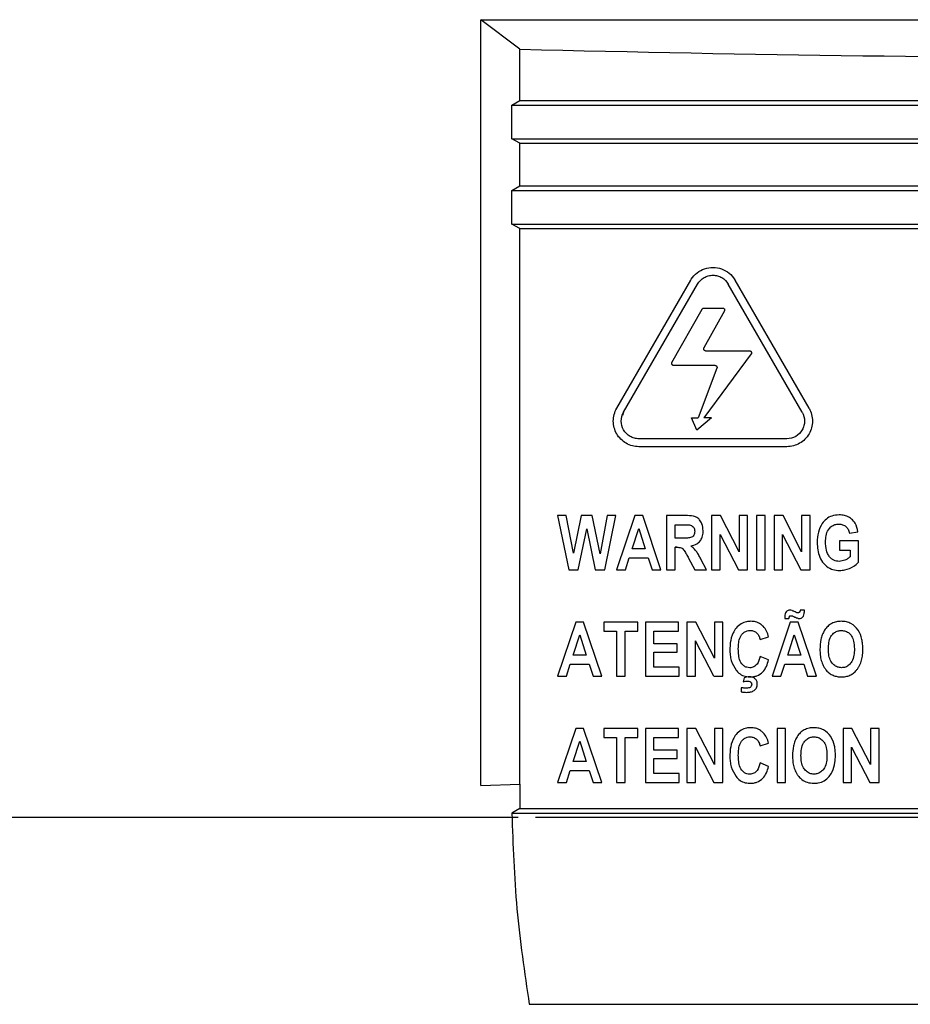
# Model space of a CAD drawing. Header units: inches. Extents: x 1390 to 5322, y 201 to 2979.
# Tile 4 of 85: x 1839 to 1891, y 1181 to 1239. Entities that reach past the tile are written whole.
import ezdxf

# ---------------------------------------------------------------- set-up
doc = ezdxf.new("R2010")
doc.units = ezdxf.units.IN
doc.header["$MEASUREMENT"] = 0
doc.layers.add('PWR_0600HP', color=7, linetype='Continuous')

# ---------------------------------------------------------------- blocks, each defined once
blk = doc.blocks.new('ssw06_front')
at = {"color": 144, "linetype": 'Continuous'}
for p, q in [((229.65, -668.639), (227.35, -666.912)), ((227.35, -666.912), (312.35, -666.912)), ((227.35, -711.794), (227.35, -666.912)), ((229.174, -671.917), (310.526, -671.917)), ((229.174, -673.896), (310.526, -673.896)), ((229.174, -676.917), (310.526, -676.917)), ((229.65, -676.657), (310.05, -676.657)), ((229.174, -678.896), (310.526, -678.896)), ((246.192, -689.919), (241.858, -682.414)), ((238.559, -687.008), (240.332, -683.873)), ((240.432, -683.814), (241.53, -683.814)), ((241.631, -683.986), (240.43, -686.152)), ((241.088, -687.18), (238.66, -687.18)), ((241.196, -687.337), (240.084, -690.256)), ((235.722, -689.919), (235.649, -690.116)), ((240.01, -690.982), (239.707, -690.256)), ((245.291, -691.479), (236.623, -691.479)), ((245.291, -691.941), (236.623, -691.941)), ((231.85, -695.982), (232.51, -699.157)), ((232.353, -695.982), (231.85, -695.982)), ((234.622, -699.157), (235.272, -695.982)), ((236.378, -695.982), (235.313, -699.157)), ((236.844, -695.982), (236.378, -695.982)), ((238.241, -695.982), (238.241, -699.157)), ((240.88, -695.982), (240.88, -699.157)), ((242.983, -695.982), (242.488, -695.982)), ((242.983, -699.157), (242.983, -695.982)), ((244.014, -695.982), (243.519, -695.982)), ((244.014, -699.157), (244.014, -695.982)), ((244.55, -695.982), (244.55, -699.157)), ((245.066, -695.982), (244.55, -695.982)), ((246.158, -695.982), (246.158, -698.102)), ((246.653, -695.982), (246.158, -695.982)), ((246.653, -699.157), (246.653, -695.982)), ((238.736, -697.301), (238.736, -696.518)), ((238.736, -696.518), (239.182, -696.518)), ((233.064, -699.157), (233.561, -696.763)), ((233.561, -696.763), (234.047, -699.157)), ((236.229, -697.92), (236.612, -696.73)), ((236.612, -696.73), (236.996, -697.92)), ((241.375, -699.157), (241.375, -697.086)), ((241.375, -697.086), (242.448, -699.157)), ((245.044, -699.157), (245.044, -697.086)), ((248.962, -697.013), (249.456, -696.93)), ((239.159, -697.301), (238.736, -697.301)), ((249.498, -697.466), (248.384, -697.466)), ((238.843, -697.837), (238.736, -697.837)), ((238.736, -699.157), (238.736, -697.837)), ((238.736, -697.837), (238.843, -697.837)), ((249.003, -698.002), (249.003, -698.397)), ((235.831, -699.157), (236.057, -698.456)), ((237.168, -698.456), (237.394, -699.157)), ((232.51, -699.157), (233.064, -699.157)), ((235.313, -699.157), (235.831, -699.157)), ((237.394, -699.157), (237.911, -699.157)), ((238.241, -699.157), (238.736, -699.157)), ((240.88, -699.157), (241.375, -699.157)), ((242.448, -699.157), (242.983, -699.157)), ((244.55, -699.157), (245.044, -699.157)), ((246.118, -699.157), (246.653, -699.157)), ((246.323, -701.518), (246.075, -701.518)), ((232.915, -702.219), (231.85, -705.394)), ((234.447, -705.394), (233.38, -702.219)), ((236.55, -702.219), (234.571, -702.219)), ((236.55, -702.755), (236.55, -702.219)), ((237.004, -702.219), (237.004, -705.394)), ((238.942, -702.219), (237.004, -702.219)), ((239.953, -702.219), (239.437, -702.219)), ((239.437, -702.219), (239.437, -705.394)), ((241.045, -704.339), (239.953, -702.219)), ((241.54, -702.219), (241.045, -702.219)), ((241.045, -702.219), (241.045, -704.339)), ((241.54, -705.394), (241.54, -702.219)), ((245.166, -701.948), (245.168, -702.012)), ((247.024, -705.394), (245.957, -702.219)), ((232.765, -704.157), (233.149, -702.967)), ((233.149, -702.967), (233.532, -704.157)), ((235.313, -702.755), (235.313, -705.394)), ((235.808, -702.755), (236.55, -702.755)), ((237.499, -702.755), (238.942, -702.755)), ((245.725, -702.967), (246.108, -704.157)), ((238.859, -703.497), (237.499, -703.497)), ((241.005, -705.394), (239.931, -703.323)), ((239.931, -705.394), (239.931, -703.323)), ((237.499, -703.992), (238.859, -703.992)), ((232.368, -705.394), (232.593, -704.693)), ((233.705, -704.693), (233.931, -705.394)), ((244.944, -705.394), (245.169, -704.693)), ((246.281, -704.693), (246.507, -705.394)), ((238.983, -704.858), (237.499, -704.858)), ((237.004, -705.394), (238.983, -705.394)), ((239.437, -705.394), (239.931, -705.394)), ((241.005, -705.394), (241.54, -705.394)), ((246.507, -705.394), (247.024, -705.394)), ((242.612, -706.071), (242.612, -706.307)), ((233.38, -708.455), (232.915, -708.455)), ((234.447, -711.63), (233.38, -708.455)), ((236.55, -708.455), (234.571, -708.455)), ((237.004, -708.455), (237.004, -711.63)), ((238.942, -708.455), (237.004, -708.455)), ((238.942, -708.991), (238.942, -708.455)), ((239.437, -708.455), (239.437, -711.63)), ((241.54, -708.455), (241.045, -708.455)), ((241.045, -708.455), (241.045, -710.576)), ((241.54, -711.63), (241.54, -708.455)), ((245.209, -708.455), (244.715, -708.455)), ((244.715, -708.455), (244.715, -711.63)), ((245.209, -711.63), (245.209, -708.455)), ((250.199, -710.576), (249.107, -708.455)), ((250.199, -708.455), (250.199, -710.576)), ((250.693, -711.63), (250.693, -708.455)), ((235.808, -708.991), (236.55, -708.991)), ((237.499, -708.991), (238.942, -708.991)), ((243.725, -709.486), (244.22, -709.321)), ((238.859, -709.733), (237.499, -709.733)), ((249.085, -711.63), (249.085, -709.56)), ((237.499, -710.228), (238.859, -710.228)), ((237.499, -711.094), (237.499, -710.228)), ((232.368, -711.63), (232.593, -710.929)), ((233.705, -710.929), (233.931, -711.63)), ((233.931, -711.63), (234.447, -711.63)), ((237.004, -711.63), (238.983, -711.63)), ((238.983, -711.094), (237.499, -711.094)), ((238.983, -711.63), (238.983, -711.094)), ((239.437, -711.63), (239.931, -711.63)), ((244.715, -711.63), (245.209, -711.63)), ((248.591, -711.63), (249.085, -711.63)), ((250.159, -711.63), (250.693, -711.63)), ((227.35, -711.794), (229.65, -711.733)), ((229.65, -711.733), (229.649, -713.157))]:
    blk.add_line(p, q, dxfattribs=at)
at = {"color": 7, "linetype": 'Continuous'}
for p, q in [((229.65, -671.657), (229.65, -668.639)), ((229.174, -671.917), (229.65, -671.657)), ((229.65, -671.657), (310.05, -671.657)), ((229.174, -673.896), (229.174, -671.917)), ((229.65, -674.157), (229.174, -673.896)), ((229.65, -676.657), (229.65, -674.157)), ((229.65, -674.157), (310.05, -674.157)), ((229.174, -676.917), (229.65, -676.657)), ((229.174, -678.896), (229.174, -676.917)), ((229.65, -679.157), (229.174, -678.896)), ((229.65, -711.733), (229.65, -679.157)), ((229.65, -679.157), (310.05, -679.157)), ((235.322, -689.688), (239.656, -682.183)), ((246.592, -689.688), (242.258, -682.183)), ((235.722, -689.919), (240.056, -682.414)), ((243.201, -686.507), (240.432, -690.256)), ((240.531, -686.323), (243.108, -686.323)), ((239.707, -690.256), (240.084, -690.256)), ((240.872, -690.256), (240.01, -690.982)), ((240.872, -690.256), (240.432, -690.256)), ((232.777, -698.179), (232.353, -695.982)), ((233.234, -695.982), (232.777, -698.179)), ((233.89, -695.982), (233.234, -695.982)), ((234.344, -698.22), (233.89, -695.982)), ((234.769, -695.982), (234.344, -698.22)), ((235.272, -695.982), (234.769, -695.982)), ((237.911, -699.157), (236.844, -695.982)), ((239.355, -695.982), (238.241, -695.982)), ((241.397, -695.982), (240.88, -695.982)), ((242.488, -698.102), (241.397, -695.982)), ((242.488, -695.982), (242.488, -698.102)), ((243.519, -695.982), (243.519, -699.157)), ((246.158, -698.102), (245.066, -695.982)), ((245.044, -697.086), (246.118, -699.157)), ((248.384, -697.466), (248.384, -698.002)), ((249.498, -698.714), (249.498, -697.466)), ((236.996, -697.92), (236.229, -697.92)), ((248.384, -698.002), (249.003, -698.002)), ((236.057, -698.456), (237.168, -698.456)), ((239.528, -698.47), (239.896, -699.157)), ((240.591, -699.157), (240.259, -698.535)), ((234.047, -699.157), (234.622, -699.157)), ((239.896, -699.157), (240.591, -699.157)), ((243.519, -699.157), (244.014, -699.157)), ((233.38, -702.219), (232.915, -702.219)), ((234.571, -702.219), (234.571, -702.755)), ((238.942, -702.755), (238.942, -702.219)), ((245.491, -702.219), (244.426, -705.394)), ((245.168, -702.012), (245.416, -702.012)), ((245.957, -702.219), (245.491, -702.219)), ((234.571, -702.755), (235.313, -702.755)), ((235.808, -705.394), (235.808, -702.755)), ((237.499, -703.497), (237.499, -702.755)), ((245.341, -704.157), (245.725, -702.967)), ((238.859, -703.992), (238.859, -703.497)), ((243.725, -703.249), (244.22, -703.084)), ((237.499, -704.858), (237.499, -703.992)), ((232.593, -704.693), (233.705, -704.693)), ((233.532, -704.157), (232.765, -704.157)), ((244.22, -704.445), (243.725, -704.239)), ((245.169, -704.693), (246.281, -704.693)), ((246.108, -704.157), (245.341, -704.157)), ((238.983, -705.394), (238.983, -704.858)), ((231.85, -705.394), (232.368, -705.394)), ((233.931, -705.394), (234.447, -705.394)), ((235.313, -705.394), (235.808, -705.394)), ((242.781, -705.494), (242.735, -705.726)), ((244.426, -705.394), (244.944, -705.394)), ((232.915, -708.455), (231.85, -711.63)), ((234.571, -708.455), (234.571, -708.991)), ((236.55, -708.991), (236.55, -708.455)), ((239.953, -708.455), (239.437, -708.455)), ((241.045, -710.576), (239.953, -708.455)), ((249.107, -708.455), (248.591, -708.455)), ((248.591, -708.455), (248.591, -711.63)), ((250.693, -708.455), (250.199, -708.455)), ((232.765, -710.393), (233.149, -709.203)), ((233.149, -709.203), (233.532, -710.393)), ((234.571, -708.991), (235.313, -708.991)), ((235.313, -708.991), (235.313, -711.63)), ((235.808, -711.63), (235.808, -708.991)), ((237.499, -709.733), (237.499, -708.991)), ((238.859, -710.228), (238.859, -709.733)), ((239.931, -709.56), (241.005, -711.63)), ((239.931, -711.63), (239.931, -709.56)), ((249.085, -709.56), (250.159, -711.63)), ((233.532, -710.393), (232.765, -710.393)), ((244.22, -710.682), (243.725, -710.476)), ((232.593, -710.929), (233.705, -710.929)), ((231.85, -711.63), (232.368, -711.63)), ((235.313, -711.63), (235.808, -711.63)), ((241.005, -711.63), (241.54, -711.63)), ((229.649, -713.157), (229.176, -713.417)), ((229.649, -713.157), (310.051, -713.157)), ((229.55, -713.676), (4, -713.676)), ((229.176, -713.417), (310.524, -713.417)), ((535.699, -713.676), (230.55, -713.676)), ((230.193, -724.627), (309.507, -724.627))]:
    blk.add_line(p, q, dxfattribs=at)
at = {"color": 144, "linetype": 'Continuous', "flags": 128}
for points in [[(240.332, -683.873), (240.332, -683.873)], [(240.432, -683.814), (240.432, -683.814)], [(241.53, -683.814), (241.53, -683.814)], [(241.631, -683.986), (241.631, -683.986)], [(238.559, -687.008), (238.559, -687.008)], [(238.66, -687.18), (238.66, -687.18)], [(241.196, -687.337), (241.196, -687.337)], [(248.353, -695.941), (248.353, -695.941)], [(247.065, -697.565), (247.065, -697.565)], [(238.843, -697.837), (238.843, -697.837)], [(248.383, -699.198), (248.383, -699.198)], [(245.462, -701.518), (245.462, -701.518)], [(245.726, -701.606), (245.726, -701.606)], [(243.177, -702.177), (243.177, -702.177)], [(245.759, -701.925), (245.759, -701.925)], [(245.932, -701.998), (245.932, -701.998)], [(246.036, -702.012), (246.036, -702.012)], [(248.487, -702.177), (248.487, -702.177)], [(242.319, -702.573), (242.319, -702.573)], [(239.931, -703.323), (239.931, -703.323)], [(241.952, -703.834), (241.952, -703.834)], [(242.447, -703.793), (242.447, -703.793)], [(249.745, -703.806), (249.745, -703.806)], [(242.316, -705.046), (242.316, -705.046)], [(247.601, -705.046), (247.601, -705.046)], [(241.005, -705.394), (241.005, -705.394)], [(243.096, -705.435), (243.096, -705.435)], [(243.141, -705.435), (243.141, -705.435)], [(243.56, -705.856), (243.56, -705.856)], [(248.489, -705.435), (248.489, -705.435)], [(242.612, -706.071), (242.612, -706.071)], [(242.612, -706.307), (242.612, -706.307)], [(243.177, -708.414), (243.177, -708.414)], [(241.952, -710.07), (241.952, -710.07)], [(245.622, -710.062), (245.622, -710.062)], [(247.766, -711.278), (247.766, -711.278)]]:
    blk.add_lwpolyline(points, dxfattribs=at)
at = {"color": 7, "linetype": 'Continuous'}
blk.add_ellipse((269.85, -481.491), major_axis=(544.999, 0), ratio=0.344328, start_param=4.63856, end_param=4.786217, dxfattribs=at)
for points, knots in [([(239.656, -682.183), (239.667, -682.163), (239.765, -681.999), (240.013, -681.729), (240.464, -681.484), (240.972, -681.403), (241.478, -681.494), (241.926, -681.748), (242.161, -682.017), (242.252, -682.172), (242.258, -682.183)], [0, 0, 0, 0, 0.021655, 0.182416, 0.3434, 0.504609, 0.665947, 0.827261, 0.988427, 1, 1, 1, 1]), ([(240.056, -682.414), (240.147, -682.256), (240.281, -682.123), (240.516, -681.988), (240.601, -681.952), (240.776, -681.905), (240.865, -681.894), (241.048, -681.894), (241.138, -681.906), (241.313, -681.952), (241.399, -681.988), (241.633, -682.123), (241.766, -682.255), (241.858, -682.414)], [0, 0, 0, 0, 0.25, 0.25, 0.375, 0.375, 0.5, 0.5, 0.625, 0.625, 0.75, 0.75, 1, 1, 1, 1]), ([(240.332, -683.873), (240.333, -683.871), (240.34, -683.858), (240.36, -683.838), (240.394, -683.818), (240.42, -683.816), (240.432, -683.814)], [0, 0, 0, 0, 0.051456, 0.370213, 0.689384, 1, 1, 1, 1]), ([(241.53, -683.814), (241.53, -683.814), (241.543, -683.815), (241.57, -683.819), (241.604, -683.839), (241.63, -683.869), (241.643, -683.901), (241.646, -683.935), (241.642, -683.963), (241.634, -683.98), (241.631, -683.986)], [0, 0, 0, 0, 0.004618, 0.167289, 0.329952, 0.492521, 0.65483, 0.756262, 0.918348, 1, 1, 1, 1]), ([(238.66, -687.18), (238.655, -687.18), (238.651, -687.18), (238.646, -687.18), (238.633, -687.178), (238.621, -687.174), (238.609, -687.169), (238.597, -687.163), (238.587, -687.155), (238.577, -687.146), (238.568, -687.137), (238.561, -687.126), (238.555, -687.114), (238.55, -687.103), (238.546, -687.09), (238.545, -687.077), (238.543, -687.064), (238.544, -687.051), (238.547, -687.038), (238.55, -687.028), (238.554, -687.017), (238.559, -687.008)], [0.0001808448, 0.0001808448, 0.0001808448, 0.0001808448, 0.0001940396, 0.0001940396, 0.0001940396, 0.0002329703, 0.0002329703, 0.0002329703, 0.000271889, 0.000271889, 0.000271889, 0.0003107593, 0.0003107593, 0.0003107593, 0.0003495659, 0.0003495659, 0.0003495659, 0.0003883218, 0.0003883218, 0.0003883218, 0.0004208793, 0.0004208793, 0.0004208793, 0.0004208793]), ([(240.385, -696.871), (240.373, -696.729), (240.355, -696.5), (240.199, -696.242), (240.031, -696.086), (239.744, -695.986), (239.515, -695.984), (239.355, -695.982)], [0, 0, 0, 0, 0.2668443, 0.4317205, 0.5640792, 0.6970022, 1, 1, 1, 1]), ([(248.353, -695.941), (248.207, -695.952), (247.941, -695.972), (247.596, -696.166), (247.313, -696.487), (247.097, -696.965), (247.076, -697.357), (247.065, -697.565)], [0, 0, 0, 0, 0.187075, 0.341688, 0.495905, 0.733839, 1, 1, 1, 1]), ([(239.89, -696.901), (239.889, -696.942), (239.887, -696.982), (239.87, -697.061), (239.855, -697.1), (239.791, -697.203), (239.722, -697.255), (239.563, -697.293), (239.482, -697.294), (239.321, -697.301), (239.24, -697.301), (239.159, -697.301)], [0, 0, 0, 0, 0.125, 0.125, 0.25, 0.25, 0.5, 0.5, 0.75, 0.75, 1, 1, 1, 1]), ([(247.798, -698.404), (247.755, -698.34), (247.633, -698.156), (247.569, -697.847), (247.562, -697.619), (247.56, -697.533)], [0, 0, 0, 0, 0.252748, 0.716972, 1, 1, 1, 1]), ([(238.843, -697.837), (238.885, -697.838), (238.927, -697.838), (239.012, -697.848), (239.054, -697.854), (239.171, -697.901), (239.232, -697.966), (239.327, -698.104), (239.367, -698.177), (239.449, -698.323), (239.489, -698.396), (239.528, -698.47)], [0, 0, 0, 0, 0.125, 0.125, 0.25, 0.25, 0.5, 0.5, 0.75, 0.75, 1, 1, 1, 1]), ([(248.383, -699.198), (248.487, -699.19), (248.776, -699.169), (249.175, -699.007), (249.405, -698.798), (249.498, -698.714)], [0, 0, 0, 0, 0.252285, 0.698011, 1, 1, 1, 1]), ([(245.726, -701.606), (245.705, -701.595), (245.663, -701.574), (245.579, -701.532), (245.508, -701.523), (245.462, -701.518)], [0, 0, 0, 0, 0.252348, 0.504936, 1, 1, 1, 1]), ([(245.416, -702.012), (245.417, -701.975), (245.419, -701.937), (245.445, -701.886), (245.458, -701.872), (245.489, -701.852), (245.509, -701.849), (245.528, -701.847)], [0, 0, 0, 0, 0.5, 0.5, 0.75, 0.75, 1, 1, 1, 1]), ([(245.528, -701.847), (245.548, -701.849), (245.569, -701.851), (245.589, -701.857), (245.609, -701.862), (245.628, -701.869), (245.647, -701.877), (245.685, -701.891), (245.722, -701.907), (245.759, -701.925)], [0, 0, 0, 0, 0.0000618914, 0.0000618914, 0.0000618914, 0.0001233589, 0.0001233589, 0.0001233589, 0.0002445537, 0.0002445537, 0.0002445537, 0.0002445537]), ([(242.319, -702.573), (242.255, -702.666), (242.077, -702.927), (241.968, -703.372), (241.956, -703.704), (241.952, -703.834)], [0, 0, 0, 0, 0.252383, 0.707665, 1, 1, 1, 1]), ([(244.22, -703.084), (244.205, -703.028), (244.175, -702.916), (244.091, -702.698), (243.983, -702.56), (243.911, -702.469)], [0, 0, 0, 0, 0.2512, 0.502729, 1, 1, 1, 1]), ([(247.725, -703.804), (247.729, -703.678), (247.739, -703.425), (247.837, -703.097), (248.024, -702.869), (248.23, -702.744), (248.396, -702.715), (248.48, -702.714), (248.491, -702.713)], [0, 0, 0, 0, 0.252132, 0.506705, 0.668898, 0.831603, 0.97802, 1, 1, 1, 1]), ([(248.491, -704.899), (248.41, -704.891), (248.249, -704.876), (248.031, -704.737), (247.847, -704.511), (247.739, -704.182), (247.73, -703.936), (247.725, -703.804)], [0, 0, 0, 0, 0.1598919, 0.3211047, 0.505651, 0.7360816, 1, 1, 1, 1]), ([(249.25, -703.793), (249.246, -703.919), (249.237, -704.173), (249.137, -704.506), (248.949, -704.74), (248.733, -704.878), (248.569, -704.892), (248.491, -704.899)], [0, 0, 0, 0, 0.252179, 0.506683, 0.675151, 0.844299, 1, 1, 1, 1]), ([(243.725, -704.239), (243.691, -704.399), (243.642, -704.559), (243.491, -704.754), (243.426, -704.807), (243.318, -704.863), (243.28, -704.876), (243.2, -704.895), (243.159, -704.897), (243.117, -704.899)], [0, 0, 0, 0, 0.5, 0.5, 0.75, 0.75, 0.875, 0.875, 1, 1, 1, 1]), ([(242.316, -705.046), (242.369, -705.104), (242.498, -705.246), (242.769, -705.394), (243.004, -705.432), (243.128, -705.435), (243.141, -705.435)], [0, 0, 0, 0, 0.252089, 0.605869, 0.956648, 1, 1, 1, 1]), ([(247.601, -705.046), (247.629, -705.077), (247.657, -705.109), (247.717, -705.167), (247.749, -705.194), (247.85, -705.269), (247.923, -705.311), (248.076, -705.376), (248.158, -705.399), (248.322, -705.429), (248.406, -705.433), (248.489, -705.435)], [0, 0, 0, 0, 0.125, 0.125, 0.25, 0.25, 0.5, 0.5, 0.75, 0.75, 1, 1, 1, 1]), ([(242.951, -706.342), (243.025, -706.341), (243.097, -706.336), (243.239, -706.302), (243.308, -706.274), (243.428, -706.189), (243.479, -706.134), (243.528, -706.036), (243.541, -706.001), (243.557, -705.93), (243.559, -705.893), (243.56, -705.856)], [0, 0, 0, 0, 0.25, 0.25, 0.5, 0.5, 0.75, 0.75, 0.875, 0.875, 1, 1, 1, 1]), ([(242.941, -706.095), (242.886, -706.093), (242.803, -706.092), (242.694, -706.081), (242.639, -706.074), (242.612, -706.071)], [0, 0, 0, 0, 0.499111, 0.749433, 1, 1, 1, 1]), ([(242.612, -706.307), (242.639, -706.314), (242.695, -706.328), (242.809, -706.339), (242.894, -706.341), (242.951, -706.342)], [0, 0, 0, 0, 0.2505279, 0.5010934, 1, 1, 1, 1]), ([(242.319, -708.81), (242.255, -708.903), (242.077, -709.163), (241.968, -709.609), (241.956, -709.941), (241.952, -710.07)], [0, 0, 0, 0, 0.252383, 0.70767, 1, 1, 1, 1]), ([(242.447, -710.03), (242.448, -709.909), (242.453, -709.788), (242.487, -709.549), (242.515, -709.432), (242.593, -709.267), (242.626, -709.217), (242.705, -709.125), (242.749, -709.083), (242.848, -709.017), (242.904, -708.991), (243.019, -708.957), (243.08, -708.952), (243.141, -708.95)], [0, 0, 0, 0, 0.25, 0.25, 0.5, 0.5, 0.625, 0.625, 0.75, 0.75, 0.875, 0.875, 1, 1, 1, 1]), ([(243.141, -708.95), (243.178, -708.951), (243.214, -708.953), (243.284, -708.966), (243.319, -708.976), (243.42, -709.016), (243.482, -709.057), (243.585, -709.157), (243.627, -709.217), (243.689, -709.347), (243.709, -709.415), (243.725, -709.486)], [0, 0, 0, 0, 0.125, 0.125, 0.25, 0.25, 0.5, 0.5, 0.75, 0.75, 1, 1, 1, 1]), ([(243.117, -711.135), (243.056, -711.134), (242.996, -711.127), (242.879, -711.091), (242.825, -711.063), (242.678, -710.955), (242.602, -710.854), (242.508, -710.631), (242.483, -710.511), (242.452, -710.272), (242.448, -710.151), (242.447, -710.03)], [0, 0, 0, 0, 0.125, 0.125, 0.25, 0.25, 0.5, 0.5, 0.75, 0.75, 1, 1, 1, 1]), ([(243.725, -710.476), (243.691, -710.636), (243.642, -710.796), (243.491, -710.99), (243.426, -711.044), (243.318, -711.099), (243.28, -711.113), (243.2, -711.131), (243.159, -711.134), (243.117, -711.135)], [0, 0, 0, 0, 0.5, 0.5, 0.75, 0.75, 0.875, 0.875, 1, 1, 1, 1]), ([(245.622, -710.062), (245.624, -710.171), (245.627, -710.28), (245.652, -710.496), (245.672, -710.603), (245.73, -710.813), (245.768, -710.914), (245.839, -711.058), (245.866, -711.105), (245.925, -711.196), (245.959, -711.239), (245.993, -711.282)], [0, 0, 0, 0, 0.25, 0.25, 0.5, 0.5, 0.75, 0.75, 0.875, 0.875, 1, 1, 1, 1]), ([(246.883, -711.135), (246.802, -711.128), (246.641, -711.113), (246.422, -710.973), (246.239, -710.747), (246.131, -710.419), (246.122, -710.172), (246.117, -710.041)], [0, 0, 0, 0, 0.159922, 0.321172, 0.50572, 0.736149, 1, 1, 1, 1]), ([(245.993, -711.282), (246.051, -711.343), (246.19, -711.489), (246.498, -711.644), (246.748, -711.662), (246.881, -711.671)], [0, 0, 0, 0, 0.252471, 0.601474, 1, 1, 1, 1])]:
    blk.add_open_spline(points, degree=3, knots=knots, dxfattribs=at)
at = {"color": 144, "linetype": 'Continuous'}
for points, knots in [([(240.531, -686.323), (240.527, -686.323), (240.523, -686.323), (240.518, -686.322), (240.505, -686.321), (240.492, -686.317), (240.481, -686.312), (240.469, -686.306), (240.458, -686.298), (240.449, -686.289), (240.44, -686.28), (240.432, -686.269), (240.427, -686.257), (240.421, -686.245), (240.418, -686.233), (240.416, -686.22), (240.415, -686.207), (240.416, -686.194), (240.419, -686.181), (240.421, -686.171), (240.425, -686.161), (240.43, -686.152)], [0.0001808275, 0.0001808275, 0.0001808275, 0.0001808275, 0.0001940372, 0.0001940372, 0.0001940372, 0.0002329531, 0.0002329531, 0.0002329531, 0.0002718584, 0.0002718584, 0.0002718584, 0.0003107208, 0.0003107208, 0.0003107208, 0.0003495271, 0.0003495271, 0.0003495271, 0.0003882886, 0.0003882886, 0.0003882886, 0.0004198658, 0.0004198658, 0.0004198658, 0.0004198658]), ([(243.108, -686.323), (243.109, -686.323), (243.109, -686.323), (243.109, -686.323), (243.122, -686.323), (243.136, -686.326), (243.148, -686.33), (243.16, -686.335), (243.171, -686.341), (243.181, -686.349), (243.191, -686.358), (243.2, -686.368), (243.207, -686.379), (243.214, -686.39), (243.219, -686.402), (243.221, -686.415), (243.223, -686.423), (243.224, -686.431), (243.224, -686.439), (243.224, -686.452), (243.222, -686.465), (243.217, -686.477), (243.214, -686.488), (243.208, -686.498), (243.201, -686.507)], [0.000542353, 0.000542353, 0.000542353, 0.000542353, 0.000543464, 0.000543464, 0.000543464, 0.0005823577, 0.0005823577, 0.0005823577, 0.0006212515, 0.0006212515, 0.0006212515, 0.0006601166, 0.0006601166, 0.0006601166, 0.0006989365, 0.0006989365, 0.0006989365, 0.0007229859, 0.0007229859, 0.0007229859, 0.0007617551, 0.0007617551, 0.0007617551, 0.0007962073, 0.0007962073, 0.0007962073, 0.0007962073]), ([(241.088, -687.18), (241.088, -687.18), (241.102, -687.18), (241.128, -687.185), (241.163, -687.205), (241.189, -687.235), (241.201, -687.267), (241.205, -687.301), (241.201, -687.323), (241.196, -687.336), (241.196, -687.337)], [0, 0, 0, 0, 0.004958, 0.17963, 0.354308, 0.528839, 0.703148, 0.812065, 0.986114, 1, 1, 1, 1]), ([(236.623, -691.941), (236.491, -691.941), (236.361, -691.924), (236.109, -691.857), (235.986, -691.806), (235.76, -691.675), (235.654, -691.594), (235.469, -691.41), (235.388, -691.305), (235.256, -691.077), (235.206, -690.956), (235.138, -690.702), (235.121, -690.571), (235.12, -690.31), (235.138, -690.177), (235.205, -689.925), (235.256, -689.802), (235.322, -689.688)], [0, 0, 0, 0, 0.125, 0.125, 0.25, 0.25, 0.375, 0.375, 0.5, 0.5, 0.625, 0.625, 0.75, 0.75, 0.875, 0.875, 1, 1, 1, 1]), ([(246.592, -689.688), (246.658, -689.802), (246.708, -689.922), (246.776, -690.176), (246.794, -690.308), (246.793, -690.573), (246.776, -690.702), (246.708, -690.955), (246.657, -691.078), (246.526, -691.304), (246.445, -691.41), (246.26, -691.595), (246.155, -691.675), (245.927, -691.806), (245.807, -691.856), (245.553, -691.924), (245.422, -691.941), (245.291, -691.941)], [0, 0, 0, 0, 0.125, 0.125, 0.25, 0.25, 0.375, 0.375, 0.5, 0.5, 0.625, 0.625, 0.75, 0.75, 0.875, 0.875, 1, 1, 1, 1]), ([(236.623, -691.479), (236.531, -691.479), (236.442, -691.467), (236.267, -691.42), (236.182, -691.385), (235.947, -691.25), (235.814, -691.117), (235.631, -690.802), (235.583, -690.621), (235.583, -690.259), (235.63, -690.078), (235.722, -689.919)], [0, 0, 0, 0, 0.125, 0.125, 0.25, 0.25, 0.5, 0.5, 0.75, 0.75, 1, 1, 1, 1]), ([(246.192, -689.919), (246.283, -690.077), (246.331, -690.257), (246.331, -690.532), (246.319, -690.621), (246.272, -690.796), (246.237, -690.882), (246.101, -691.116), (245.968, -691.249), (245.652, -691.431), (245.472, -691.479), (245.291, -691.479)], [0, 0, 0, 0, 0.25, 0.25, 0.375, 0.375, 0.5, 0.5, 0.75, 0.75, 1, 1, 1, 1]), ([(249.456, -696.93), (249.416, -696.757), (249.35, -696.478), (249.099, -696.168), (248.82, -696.002), (248.559, -695.946), (248.404, -695.942), (248.353, -695.941)], [0, 0, 0, 0, 0.322099, 0.517855, 0.714143, 0.907956, 1, 1, 1, 1]), ([(239.182, -696.518), (239.26, -696.519), (239.337, -696.518), (239.492, -696.523), (239.57, -696.524), (239.645, -696.541)], [0, 0, 0, 0, 0.5, 0.5, 1, 1, 1, 1]), ([(239.645, -696.541), (239.683, -696.554), (239.719, -696.568), (239.783, -696.615), (239.811, -696.643), (239.854, -696.708), (239.869, -696.745), (239.887, -696.822), (239.889, -696.862), (239.89, -696.901)], [0, 0, 0, 0, 0.25, 0.25, 0.5, 0.5, 0.75, 0.75, 1, 1, 1, 1]), ([(247.56, -697.533), (247.565, -697.408), (247.574, -697.157), (247.686, -696.832), (247.885, -696.613), (248.105, -696.494), (248.268, -696.482), (248.347, -696.477)], [0, 0, 0, 0, 0.2523818, 0.5076612, 0.6736958, 0.8402635, 1, 1, 1, 1]), ([(248.347, -696.477), (248.42, -696.483), (248.567, -696.496), (248.754, -696.613), (248.895, -696.79), (248.938, -696.934), (248.962, -697.013)], [0, 0, 0, 0, 0.246741, 0.495118, 0.723262, 1, 1, 1, 1]), ([(239.656, -697.758), (239.782, -697.725), (239.99, -697.672), (240.214, -697.47), (240.35, -697.226), (240.382, -697.014), (240.385, -696.888), (240.385, -696.871)], [0, 0, 0, 0, 0.304436, 0.501734, 0.698761, 0.960536, 1, 1, 1, 1]), ([(240.259, -698.535), (240.22, -698.462), (240.14, -698.316), (239.983, -698.05), (239.81, -697.866), (239.675, -697.771), (239.656, -697.758)], [0, 0, 0, 0, 0.250814, 0.501754, 0.931375, 1, 1, 1, 1]), ([(247.065, -697.565), (247.089, -697.855), (247.125, -698.296), (247.435, -698.811), (247.78, -699.085), (248.12, -699.188), (248.316, -699.196), (248.383, -699.198)], [0, 0, 0, 0, 0.364909, 0.55634, 0.749655, 0.914447, 1, 1, 1, 1]), ([(248.352, -698.662), (248.298, -698.661), (248.246, -698.658), (248.141, -698.637), (248.091, -698.622), (247.995, -698.578), (247.95, -698.549), (247.868, -698.484), (247.832, -698.445), (247.798, -698.404)], [0, 0, 0, 0, 0.25, 0.25, 0.5, 0.5, 0.75, 0.75, 1, 1, 1, 1]), ([(249.003, -698.397), (248.956, -698.434), (248.862, -698.509), (248.648, -698.621), (248.47, -698.646), (248.352, -698.662)], [0, 0, 0, 0, 0.25172, 0.503923, 1, 1, 1, 1]), ([(245.462, -701.518), (245.43, -701.521), (245.365, -701.527), (245.279, -701.584), (245.208, -701.679), (245.171, -701.807), (245.168, -701.901), (245.166, -701.948)], [0, 0, 0, 0, 0.164126, 0.329884, 0.515944, 0.760657, 1, 1, 1, 1]), ([(245.943, -701.683), (245.924, -701.68), (245.885, -701.676), (245.812, -701.648), (245.76, -701.623), (245.726, -701.606)], [0, 0, 0, 0, 0.252469, 0.504706, 1, 1, 1, 1]), ([(246.075, -701.518), (246.07, -701.556), (246.063, -701.596), (246.031, -701.645), (246.017, -701.66), (245.983, -701.678), (245.963, -701.682), (245.943, -701.683)], [0, 0, 0, 0, 0.5, 0.5, 0.75, 0.75, 1, 1, 1, 1]), ([(246.036, -702.012), (246.066, -702.01), (246.125, -702.004), (246.205, -701.95), (246.273, -701.858), (246.316, -701.708), (246.32, -701.588), (246.323, -701.518)], [0, 0, 0, 0, 0.1381634, 0.2781096, 0.4361184, 0.6695745, 1, 1, 1, 1]), ([(243.177, -702.177), (243.095, -702.181), (242.897, -702.191), (242.581, -702.305), (242.409, -702.481), (242.319, -702.573)], [0, 0, 0, 0, 0.251995, 0.609374, 1, 1, 1, 1]), ([(243.911, -702.469), (243.86, -702.424), (243.729, -702.308), (243.475, -702.197), (243.273, -702.184), (243.177, -702.177)], [0, 0, 0, 0, 0.251701, 0.647492, 1, 1, 1, 1]), ([(245.759, -701.925), (245.773, -701.931), (245.802, -701.944), (245.859, -701.971), (245.903, -701.987), (245.932, -701.998)], [0, 0, 0, 0, 0.2501233, 0.5002456, 1, 1, 1, 1]), ([(245.932, -701.998), (245.941, -702), (245.958, -702.004), (245.992, -702.011), (246.019, -702.012), (246.036, -702.012)], [0, 0, 0, 0, 0.250365, 0.500894, 1, 1, 1, 1]), ([(248.487, -702.177), (248.389, -702.179), (248.292, -702.186), (248.102, -702.226), (248.008, -702.259), (247.835, -702.349), (247.755, -702.408), (247.615, -702.544), (247.554, -702.622), (247.449, -702.787), (247.405, -702.874), (247.332, -703.054), (247.305, -703.15), (247.245, -703.436), (247.232, -703.63), (247.23, -703.825)], [0, 0, 0, 0, 0.125, 0.125, 0.25, 0.25, 0.375, 0.375, 0.5, 0.5, 0.625, 0.625, 0.75, 0.75, 1, 1, 1, 1]), ([(249.745, -703.806), (249.744, -703.709), (249.742, -703.613), (249.723, -703.422), (249.709, -703.328), (249.647, -703.047), (249.578, -702.862), (249.362, -702.54), (249.217, -702.403), (248.962, -702.264), (248.871, -702.231), (248.73, -702.198), (248.682, -702.19), (248.585, -702.18), (248.536, -702.179), (248.487, -702.177)], [0, 0, 0, 0, 0.125, 0.125, 0.25, 0.25, 0.5, 0.5, 0.75, 0.75, 0.875, 0.875, 0.9375, 0.9375, 1, 1, 1, 1]), ([(242.447, -703.793), (242.448, -703.672), (242.453, -703.552), (242.487, -703.312), (242.515, -703.195), (242.593, -703.031), (242.626, -702.98), (242.705, -702.889), (242.749, -702.847), (242.848, -702.78), (242.904, -702.755), (243.019, -702.721), (243.08, -702.715), (243.141, -702.713)], [0, 0, 0, 0, 0.25, 0.25, 0.5, 0.5, 0.625, 0.625, 0.75, 0.75, 0.875, 0.875, 1, 1, 1, 1]), ([(243.141, -702.713), (243.178, -702.714), (243.214, -702.716), (243.284, -702.729), (243.319, -702.739), (243.42, -702.779), (243.482, -702.82), (243.585, -702.92), (243.627, -702.98), (243.689, -703.11), (243.709, -703.179), (243.725, -703.249)], [0, 0, 0, 0, 0.125, 0.125, 0.25, 0.25, 0.5, 0.5, 0.75, 0.75, 1, 1, 1, 1]), ([(248.491, -702.713), (248.574, -702.72), (248.741, -702.734), (248.948, -702.864), (249.116, -703.063), (249.234, -703.379), (249.244, -703.638), (249.25, -703.793)], [0, 0, 0, 0, 0.166471, 0.334823, 0.47855, 0.687518, 1, 1, 1, 1]), ([(241.952, -703.834), (241.955, -703.942), (241.962, -704.157), (242.035, -704.584), (242.204, -704.862), (242.316, -705.046)], [0, 0, 0, 0, 0.251684, 0.503869, 1, 1, 1, 1]), ([(243.117, -704.899), (243.056, -704.897), (242.996, -704.89), (242.879, -704.855), (242.825, -704.826), (242.678, -704.719), (242.602, -704.617), (242.508, -704.394), (242.483, -704.274), (242.452, -704.036), (242.448, -703.914), (242.447, -703.793)], [0, 0, 0, 0, 0.125, 0.125, 0.25, 0.25, 0.5, 0.5, 0.75, 0.75, 1, 1, 1, 1]), ([(247.23, -703.825), (247.232, -703.934), (247.235, -704.043), (247.261, -704.259), (247.28, -704.366), (247.338, -704.576), (247.376, -704.677), (247.448, -704.822), (247.474, -704.869), (247.534, -704.959), (247.567, -705.002), (247.601, -705.046)], [0, 0, 0, 0, 0.25, 0.25, 0.5, 0.5, 0.75, 0.75, 0.875, 0.875, 1, 1, 1, 1]), ([(249.374, -705.042), (249.408, -704.998), (249.442, -704.955), (249.502, -704.863), (249.528, -704.815), (249.601, -704.666), (249.639, -704.563), (249.696, -704.353), (249.715, -704.244), (249.74, -704.026), (249.743, -703.916), (249.745, -703.806)], [0, 0, 0, 0, 0.125, 0.125, 0.25, 0.25, 0.5, 0.5, 0.75, 0.75, 1, 1, 1, 1]), ([(243.141, -705.435), (243.208, -705.433), (243.275, -705.43), (243.406, -705.408), (243.471, -705.392), (243.66, -705.321), (243.776, -705.248), (243.965, -705.06), (244.038, -704.945), (244.15, -704.704), (244.188, -704.575), (244.22, -704.445)], [0, 0, 0, 0, 0.125, 0.125, 0.25, 0.25, 0.5, 0.5, 0.75, 0.75, 1, 1, 1, 1]), ([(248.489, -705.435), (248.573, -705.432), (248.657, -705.428), (248.823, -705.398), (248.902, -705.374), (249.055, -705.308), (249.129, -705.266), (249.261, -705.165), (249.319, -705.105), (249.374, -705.042)], [0, 0, 0, 0, 0.25, 0.25, 0.5, 0.5, 0.75, 0.75, 1, 1, 1, 1]), ([(242.735, -705.726), (242.776, -705.713), (242.817, -705.701), (242.901, -705.686), (242.943, -705.683), (242.985, -705.682)], [0, 0, 0, 0, 0.5, 0.5, 1, 1, 1, 1]), ([(243.096, -705.435), (243.042, -705.436), (242.988, -705.439), (242.882, -705.459), (242.831, -705.475), (242.781, -705.494)], [0, 0, 0, 0, 0.5, 0.5, 1, 1, 1, 1]), ([(242.985, -705.682), (243.015, -705.683), (243.044, -705.684), (243.1, -705.698), (243.128, -705.71), (243.176, -705.743), (243.197, -705.765), (243.224, -705.817), (243.229, -705.847), (243.23, -705.877)], [0, 0, 0, 0, 0.25, 0.25, 0.5, 0.5, 0.75, 0.75, 1, 1, 1, 1]), ([(243.56, -705.856), (243.559, -705.827), (243.557, -705.797), (243.548, -705.74), (243.539, -705.711), (243.504, -705.63), (243.468, -705.582), (243.379, -705.505), (243.326, -705.476), (243.214, -705.441), (243.154, -705.437), (243.096, -705.435)], [0, 0, 0, 0, 0.125, 0.125, 0.25, 0.25, 0.5, 0.5, 0.75, 0.75, 1, 1, 1, 1]), ([(243.23, -705.877), (243.228, -705.911), (243.222, -705.945), (243.19, -706.005), (243.166, -706.03), (243.08, -706.086), (243.009, -706.093), (242.941, -706.095)], [0, 0, 0, 0, 0.25, 0.25, 0.5, 0.5, 1, 1, 1, 1]), ([(243.177, -708.414), (243.095, -708.418), (242.897, -708.428), (242.581, -708.541), (242.409, -708.718), (242.319, -708.81)], [0, 0, 0, 0, 0.251995, 0.609374, 1, 1, 1, 1]), ([(243.911, -708.706), (243.86, -708.661), (243.729, -708.545), (243.475, -708.433), (243.273, -708.42), (243.177, -708.414)], [0, 0, 0, 0, 0.251705, 0.647494, 1, 1, 1, 1]), ([(244.22, -709.321), (244.205, -709.265), (244.175, -709.152), (244.091, -708.934), (243.983, -708.797), (243.911, -708.706)], [0, 0, 0, 0, 0.251203, 0.502734, 1, 1, 1, 1]), ([(246.879, -708.414), (246.781, -708.415), (246.684, -708.423), (246.494, -708.463), (246.4, -708.496), (246.227, -708.586), (246.147, -708.644), (246.007, -708.781), (245.946, -708.858), (245.841, -709.024), (245.797, -709.11), (245.724, -709.291), (245.697, -709.386), (245.637, -709.672), (245.624, -709.867), (245.622, -710.062)], [0, 0, 0, 0, 0.125, 0.125, 0.25, 0.25, 0.375, 0.375, 0.5, 0.5, 0.625, 0.625, 0.75, 0.75, 1, 1, 1, 1]), ([(248.137, -710.043), (248.136, -709.946), (248.134, -709.85), (248.115, -709.659), (248.101, -709.564), (248.039, -709.284), (247.97, -709.098), (247.754, -708.777), (247.609, -708.64), (247.353, -708.501), (247.263, -708.468), (247.122, -708.435), (247.073, -708.426), (246.977, -708.416), (246.928, -708.415), (246.879, -708.414)], [0, 0, 0, 0, 0.125, 0.125, 0.25, 0.25, 0.5, 0.5, 0.75, 0.75, 0.875, 0.875, 0.9375, 0.9375, 1, 1, 1, 1]), ([(246.117, -710.041), (246.121, -709.915), (246.131, -709.662), (246.229, -709.333), (246.416, -709.106), (246.621, -708.98), (246.788, -708.952), (246.872, -708.95), (246.883, -708.95)], [0, 0, 0, 0, 0.252117, 0.50668, 0.668882, 0.831584, 0.978009, 1, 1, 1, 1]), ([(246.883, -708.95), (246.966, -708.957), (247.133, -708.971), (247.34, -709.101), (247.508, -709.3), (247.626, -709.616), (247.636, -709.875), (247.642, -710.03)], [0, 0, 0, 0, 0.166495, 0.334887, 0.4786339, 0.6876073, 1, 1, 1, 1]), ([(241.952, -710.07), (241.955, -710.178), (241.962, -710.394), (242.035, -710.821), (242.204, -711.098), (242.316, -711.282)], [0, 0, 0, 0, 0.251684, 0.503875, 1, 1, 1, 1]), ([(247.642, -710.03), (247.638, -710.156), (247.629, -710.41), (247.529, -710.742), (247.34, -710.976), (247.125, -711.115), (246.961, -711.129), (246.883, -711.135)], [0, 0, 0, 0, 0.252167, 0.506667, 0.675145, 0.844305, 1, 1, 1, 1]), ([(247.766, -711.278), (247.83, -711.188), (248.005, -710.942), (248.12, -710.507), (248.132, -710.18), (248.137, -710.043)], [0, 0, 0, 0, 0.252323, 0.686449, 1, 1, 1, 1]), ([(243.141, -711.671), (243.208, -711.67), (243.275, -711.667), (243.406, -711.645), (243.471, -711.629), (243.66, -711.558), (243.776, -711.485), (243.965, -711.297), (244.038, -711.182), (244.15, -710.94), (244.188, -710.812), (244.22, -710.682)], [0, 0, 0, 0, 0.125, 0.125, 0.25, 0.25, 0.5, 0.5, 0.75, 0.75, 1, 1, 1, 1]), ([(242.316, -711.282), (242.369, -711.341), (242.498, -711.483), (242.769, -711.631), (243.004, -711.669), (243.128, -711.671), (243.141, -711.671)], [0, 0, 0, 0, 0.252088, 0.605871, 0.956648, 1, 1, 1, 1]), ([(246.881, -711.671), (246.965, -711.667), (247.173, -711.658), (247.499, -711.545), (247.677, -711.367), (247.766, -711.278)], [0, 0, 0, 0, 0.251926, 0.62689, 1, 1, 1, 1]), ([(229.176, -713.417), (229.24, -715.29), (229.369, -719.046), (229.918, -722.763), (230.193, -724.627)], [0, 0, 0, 0, 0.498547, 1, 1, 1, 1])]:
    blk.add_open_spline(points, degree=3, knots=knots, dxfattribs=at)

msp = doc.modelspace()

# ---------------------------------------------------------------- block references
at = {"layer": 'PWR_0600HP'}
msp.add_blockref('ssw06_front', (1638.477, 1906.093), dxfattribs=at)

doc.saveas('drawing.dxf')
